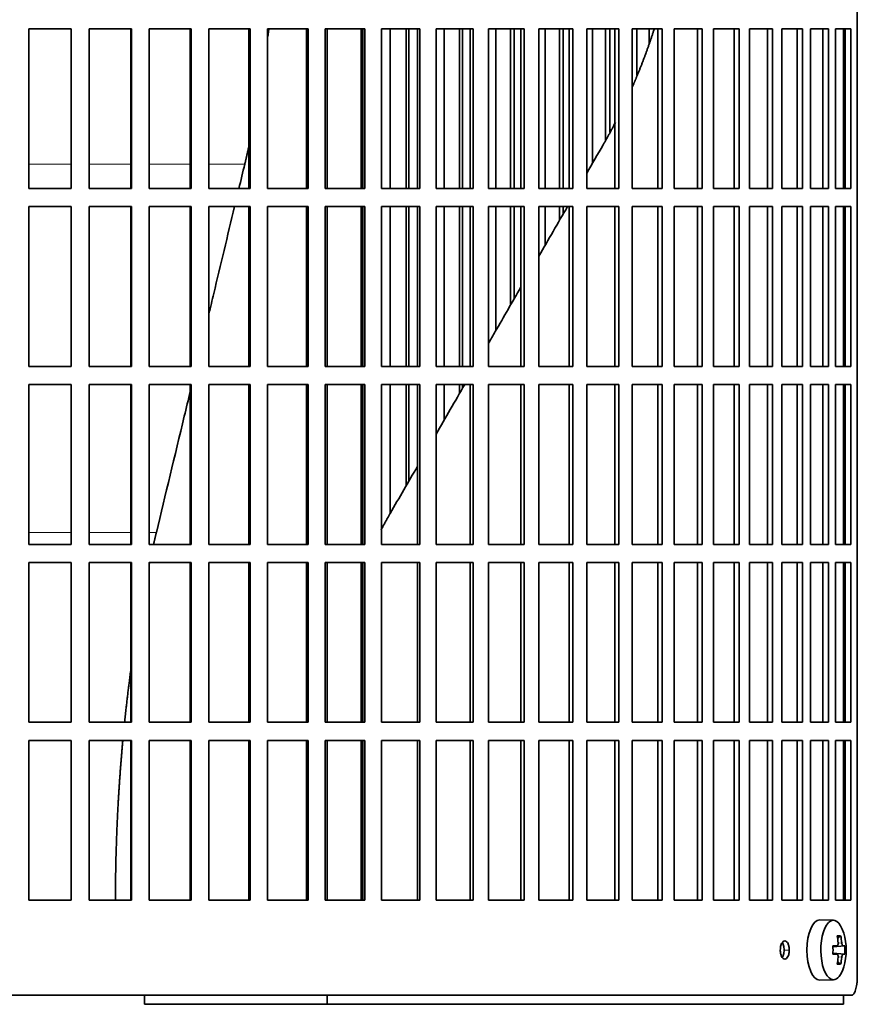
# Model space of a CAD drawing. Header units: millimetres. Extents: x 321 to 1213, y -1919 to 1672.
# Tile 17 of 29: x 977 to 1116, y -292 to -128. Entities that reach past the tile are written whole.
import ezdxf

# ---------------------------------------------------------------- set-up
doc = ezdxf.new("R2010")
doc.units = ezdxf.units.MM
for name, color, linetype in [('M5X8_UNI7687', 7, 'Continuous'), ('VSI344-454_FILTR', 7, 'Continuous'), ('VSI344-454_SUPPO', 7, 'Continuous')]:
    doc.layers.add(name, color=color, linetype=linetype)

# ---------------------------------------------------------------- blocks, each defined once
blk = doc.blocks.new('SE3')
at = {"layer": 'M5X8_UNI7687', "color": 7, "linetype": 'Continuous', "lineweight": 35}
for p, q in [((1111.77, -277.75), (1109.51, -277.68)), ((1112.94, -280.35), (1112.43, -280.74)), ((1111.67, -282.04), (1112.33, -281.97)), ((1113.64, -281.99), (1111.67, -282.13)), ((1113.64, -283.37), (1111.67, -283.23)), ((1112.33, -283.39), (1111.67, -283.33)), ((1112.94, -285.02), (1112.43, -284.63)), ((1109.51, -287.68), (1111.77, -287.61))]:
    blk.add_line(p, q, dxfattribs=at)
at = {"layer": 'M5X8_UNI7687', "color": 4, "linetype": 'Continuous', "lineweight": 9}
for p, q in [((1113.34, -281.97), (1111.67, -282.13)), ((1111.67, -282.04), (1112.32, -281.97)), ((1112.53, -281.53), (1113.13, -281.47)), ((1111.67, -283.24), (1113.34, -283.39)), ((1112.32, -283.39), (1111.67, -283.33)), ((1113.13, -283.89), (1112.53, -283.83))]:
    blk.add_line(p, q, dxfattribs=at)
at = {"layer": 'M5X8_UNI7687', "color": 7, "linetype": 'Continuous', "lineweight": 35}
for centre, radius, start, end in [((1103.86, -282.68), 10, 343.7273, 16.2727), ((1104.24, -282.68), 9.42, 355.7871, 4.2129)]:
    blk.add_arc(centre, radius, start, end, dxfattribs=at)
for centre, major_axis, ratio, start_param, end_param in [((1111.74, -282.68), (0, -4.93), 0.422618, 2.175256, 6.283185), ((1109.48, -282.68), (0, -5), 0.422618, 3.141593, 6.283185), ((1105.86, -285.75), (7.75, 5.06), 0.247104, 0.286808, 0.4365), ((1103.94, -282.68), (0, 10), 0.866025, 4.833518, 4.948078), ((1103.81, -282.68), (0, 10), 0.939693, 4.833518, 4.948078), ((1103.87, -282.84), (9.97, 0.79), 0.036834, 0.556003, 0.670562), ((1107.16, -282.68), (0, -9.26), 0.488139, 1.49595, 1.645642), ((1103.87, -282.84), (9.97, 0.79), 0.036834, 0.199185, 0.313745), ((1103.87, -282.53), (9.97, -0.79), 0.036834, -0.670562, -0.556003), ((1103.94, -282.68), (0, -10), 0.866025, 1.335108, 1.449667), ((1103.81, -282.68), (0, -10), 0.939693, 1.335108, 1.449667), ((1103.87, -282.53), (9.97, -0.79), 0.036834, -0.313745, -0.199185), ((1111.74, -282.68), (0, -4.93), 0.422618, 0, 0.966337), ((1105.86, -279.62), (7.75, -5.06), 0.247104, -0.4365, -0.286808), ((1109.48, -282.68), (0, -5), 0.422618, 0, 0.012961)]:
    blk.add_ellipse(centre, major_axis=major_axis, ratio=ratio, start_param=start_param, end_param=end_param, dxfattribs=at)
for points in [[(1112.32, -281.97), (1112.33, -281.97), (1112.35, -281.97), (1112.37, -281.96), (1112.4, -281.95), (1112.42, -281.93), (1112.44, -281.91), (1112.46, -281.89), (1112.48, -281.86), (1112.49, -281.82), (1112.51, -281.79), (1112.52, -281.75), (1112.53, -281.71), (1112.53, -281.66), (1112.54, -281.62), (1112.54, -281.57), (1112.54, -281.53), (1112.54, -281.49), (1112.53, -281.47)], [(1113.13, -281.47), (1113.14, -281.49), (1113.14, -281.53), (1113.15, -281.57), (1113.16, -281.62), (1113.17, -281.66), (1113.18, -281.71), (1113.19, -281.75), (1113.2, -281.79), (1113.22, -281.82), (1113.23, -281.86), (1113.25, -281.89), (1113.27, -281.91), (1113.28, -281.93), (1113.3, -281.95), (1113.31, -281.96), (1113.33, -281.97), (1113.34, -281.97), (1113.34, -281.97)], [(1112.53, -283.89), (1112.54, -283.87), (1112.54, -283.84), (1112.54, -283.79), (1112.54, -283.75), (1112.53, -283.7), (1112.53, -283.66), (1112.52, -283.62), (1112.51, -283.58), (1112.49, -283.54), (1112.48, -283.51), (1112.46, -283.48), (1112.44, -283.45), (1112.42, -283.43), (1112.4, -283.41), (1112.37, -283.4), (1112.35, -283.39), (1112.33, -283.39), (1112.32, -283.39)], [(1113.34, -283.39), (1113.34, -283.39), (1113.33, -283.39), (1113.31, -283.4), (1113.3, -283.41), (1113.28, -283.43), (1113.27, -283.45), (1113.25, -283.48), (1113.23, -283.51), (1113.22, -283.54), (1113.2, -283.58), (1113.19, -283.62), (1113.18, -283.66), (1113.17, -283.7), (1113.16, -283.75), (1113.15, -283.79), (1113.14, -283.84), (1113.14, -283.87), (1113.13, -283.89)]]:
    blk.add_open_spline(points, degree=3, dxfattribs=at)
at = {"layer": 'VSI344-454_FILTR', "color": 7, "linetype": 'Continuous', "lineweight": 35}
for p, q in [((1115.71, -287.18), (1115.71, -16.18)), ((978.41, -129.93), (985.44, -129.93)), ((978.41, -156.43), (978.41, -129.93)), ((985.43, -156.43), (985.43, -129.93)), ((985.44, -156.43), (985.44, -129.93)), ((988.42, -129.93), (995.43, -129.93)), ((988.42, -156.43), (988.42, -129.93)), ((995.34, -156.43), (995.34, -129.93)), ((995.43, -156.43), (995.43, -129.93)), ((998.39, -129.93), (1005.34, -129.93)), ((998.39, -156.43), (998.39, -129.93)), ((1005.18, -156.43), (1005.18, -129.93)), ((1005.34, -156.43), (1005.34, -129.93)), ((1008.27, -129.93), (1015.12, -129.93)), ((1008.27, -156.43), (1008.27, -129.93)), ((1014.9, -156.43), (1014.9, -129.93)), ((1015.12, -156.43), (1015.12, -129.93)), ((1018, -129.93), (1024.73, -129.93)), ((1018, -156.43), (1018, -129.93)), ((1024.44, -156.43), (1024.44, -129.93)), ((1024.73, -156.43), (1024.73, -129.93)), ((1027.55, -129.93), (1034.12, -129.93)), ((1027.55, -156.43), (1027.55, -129.93)), ((1033.76, -156.43), (1033.76, -129.93)), ((1034.12, -156.43), (1034.12, -129.93)), ((1036.86, -129.93), (1043.24, -129.93)), ((1036.86, -156.43), (1036.86, -129.93)), ((1038.32, -156.43), (1038.32, -129.93)), ((1040.96, -156.43), (1040.96, -129.93)), ((1041.42, -156.43), (1041.42, -129.93)), ((1042.82, -156.43), (1042.82, -129.93)), ((1043.24, -156.43), (1043.24, -129.93)), ((1045.9, -129.93), (1052.05, -129.93)), ((1045.9, -156.43), (1045.9, -129.93)), ((1047.23, -156.43), (1047.23, -129.93)), ((1049.78, -156.43), (1049.78, -129.93)), ((1050.3, -156.43), (1050.3, -129.93)), ((1051.56, -156.43), (1051.56, -129.93)), ((1052.05, -156.43), (1052.05, -129.93)), ((1054.61, -129.93), (1060.51, -129.93)), ((1054.61, -156.43), (1054.61, -129.93)), ((1055.81, -156.43), (1055.81, -129.93)), ((1058.25, -156.43), (1058.25, -129.93)), ((1058.83, -156.43), (1058.83, -129.93)), ((1059.96, -156.43), (1059.96, -129.93)), ((1060.51, -156.43), (1060.51, -129.93)), ((1062.95, -129.93), (1068.57, -129.93)), ((1062.95, -156.43), (1062.95, -129.93)), ((1064.01, -156.43), (1064.01, -129.93)), ((1066.34, -156.43), (1066.34, -129.93)), ((1066.97, -156.43), (1066.97, -129.93)), ((1067.97, -156.43), (1067.97, -129.93)), ((1068.57, -156.43), (1068.57, -129.93)), ((1070.89, -129.93), (1076.19, -129.93)), ((1070.89, -156.43), (1070.89, -129.93)), ((1071.81, -152.28), (1071.81, -129.93)), ((1074.01, -148.39), (1074.01, -129.93)), ((1074.69, -147.07), (1074.69, -129.93)), ((1075.54, -156.43), (1075.54, -129.93)), ((1076.19, -156.43), (1076.19, -129.93)), ((1078.38, -129.93), (1083.35, -129.93)), ((1078.38, -156.43), (1078.38, -129.93)), ((1079.15, -137.67), (1079.15, -129.93)), ((1081.21, -132.37), (1081.21, -129.93)), ((1082.64, -156.43), (1082.64, -129.93)), ((1083.35, -156.43), (1083.35, -129.93)), ((1085.38, -129.93), (1090, -129.93)), ((1085.38, -156.43), (1085.38, -129.93)), ((1089.24, -156.43), (1089.24, -129.93)), ((1090, -156.43), (1090, -129.93)), ((1091.88, -129.93), (1096.11, -129.93)), ((1091.88, -156.43), (1091.88, -129.93)), ((1095.31, -156.43), (1095.31, -129.93)), ((1096.11, -156.43), (1096.11, -129.93)), ((1097.82, -129.93), (1101.65, -129.93)), ((1097.82, -156.43), (1097.82, -129.93)), ((1100.81, -156.43), (1100.81, -129.93)), ((1101.65, -156.43), (1101.65, -129.93)), ((1103.19, -129.93), (1106.6, -129.93)), ((1103.19, -156.43), (1103.19, -129.93)), ((1105.72, -156.43), (1105.72, -129.93)), ((1106.6, -156.43), (1106.6, -129.93)), ((1107.95, -129.93), (1110.93, -129.93)), ((1107.95, -156.43), (1107.95, -129.93)), ((1110.02, -156.43), (1110.02, -129.93)), ((1110.93, -156.43), (1110.93, -129.93)), ((1112.09, -129.93), (1114.61, -129.93)), ((1112.09, -156.43), (1112.09, -129.93)), ((1113.68, -156.43), (1113.68, -129.93)), ((1114.61, -156.43), (1114.61, -129.93)), ((978.41, -156.43), (985.44, -156.43)), ((988.42, -156.43), (995.43, -156.43)), ((998.39, -156.43), (1005.34, -156.43)), ((1008.27, -156.43), (1015.12, -156.43)), ((1018, -156.43), (1024.73, -156.43)), ((1027.55, -156.43), (1034.12, -156.43)), ((1036.86, -156.43), (1043.24, -156.43)), ((1045.9, -156.43), (1052.05, -156.43)), ((1054.61, -156.43), (1060.51, -156.43)), ((1062.95, -156.43), (1068.57, -156.43)), ((1070.89, -156.43), (1076.19, -156.43)), ((1078.38, -156.43), (1083.35, -156.43)), ((1085.38, -156.43), (1090, -156.43)), ((1091.88, -156.43), (1096.11, -156.43)), ((1097.82, -156.43), (1101.65, -156.43)), ((1103.19, -156.43), (1106.6, -156.43)), ((1107.95, -156.43), (1110.93, -156.43)), ((1112.09, -156.43), (1114.61, -156.43)), ((978.41, -159.43), (985.44, -159.43)), ((978.41, -185.93), (978.41, -159.43)), ((985.43, -185.93), (985.43, -159.43)), ((985.44, -185.93), (985.44, -159.43)), ((988.42, -159.43), (995.43, -159.43)), ((988.42, -185.93), (988.42, -159.43)), ((995.34, -185.93), (995.34, -159.43)), ((995.43, -185.93), (995.43, -159.43)), ((998.39, -159.43), (1005.34, -159.43)), ((998.39, -185.93), (998.39, -159.43)), ((1005.18, -185.93), (1005.18, -159.43)), ((1005.34, -185.93), (1005.34, -159.43)), ((1008.27, -159.43), (1015.12, -159.43)), ((1008.27, -185.93), (1008.27, -159.43)), ((1014.9, -185.93), (1014.9, -159.43)), ((1015.12, -185.93), (1015.12, -159.43)), ((1018, -159.43), (1024.73, -159.43)), ((1018, -185.93), (1018, -159.43)), ((1024.44, -185.93), (1024.44, -159.43)), ((1024.73, -185.93), (1024.73, -159.43)), ((1027.55, -159.43), (1034.12, -159.43)), ((1027.55, -185.93), (1027.55, -159.43)), ((1033.76, -185.93), (1033.76, -159.43)), ((1034.12, -185.93), (1034.12, -159.43)), ((1036.86, -159.43), (1043.24, -159.43)), ((1036.86, -185.93), (1036.86, -159.43)), ((1038.32, -185.93), (1038.32, -159.43)), ((1040.96, -185.93), (1040.96, -159.43)), ((1041.42, -185.93), (1041.42, -159.43)), ((1042.82, -185.93), (1042.82, -159.43)), ((1043.24, -185.93), (1043.24, -159.43)), ((1045.9, -159.43), (1052.05, -159.43)), ((1045.9, -185.93), (1045.9, -159.43)), ((1047.23, -185.93), (1047.23, -159.43)), ((1049.78, -185.93), (1049.78, -159.43)), ((1050.3, -185.93), (1050.3, -159.43)), ((1051.56, -185.93), (1051.56, -159.43)), ((1052.05, -185.93), (1052.05, -159.43)), ((1054.61, -159.43), (1060.51, -159.43)), ((1054.61, -185.93), (1054.61, -159.43)), ((1055.81, -179.99), (1055.81, -159.43)), ((1058.25, -175.76), (1058.25, -159.43)), ((1058.83, -174.76), (1058.83, -159.43)), ((1059.96, -185.93), (1059.96, -159.43)), ((1060.51, -185.93), (1060.51, -159.43)), ((1062.95, -159.43), (1068.57, -159.43)), ((1062.95, -185.93), (1062.95, -159.43)), ((1064.01, -165.78), (1064.01, -159.43)), ((1066.34, -161.75), (1066.34, -159.43)), ((1066.97, -160.66), (1066.97, -159.43)), ((1067.97, -185.93), (1067.97, -159.43)), ((1068.57, -185.93), (1068.57, -159.43)), ((1070.89, -159.43), (1076.19, -159.43)), ((1070.89, -185.93), (1070.89, -159.43)), ((1075.54, -185.93), (1075.54, -159.43)), ((1076.19, -185.93), (1076.19, -159.43)), ((1078.38, -159.43), (1083.35, -159.43)), ((1078.38, -185.93), (1078.38, -159.43)), ((1082.64, -185.93), (1082.64, -159.43)), ((1083.35, -185.93), (1083.35, -159.43)), ((1085.38, -159.43), (1090, -159.43)), ((1085.38, -185.93), (1085.38, -159.43)), ((1089.24, -185.93), (1089.24, -159.43)), ((1090, -185.93), (1090, -159.43)), ((1091.88, -159.43), (1096.11, -159.43)), ((1091.88, -185.93), (1091.88, -159.43)), ((1095.31, -185.93), (1095.31, -159.43)), ((1096.11, -185.93), (1096.11, -159.43)), ((1097.82, -159.43), (1101.65, -159.43)), ((1097.82, -185.93), (1097.82, -159.43)), ((1100.81, -185.93), (1100.81, -159.43)), ((1101.65, -185.93), (1101.65, -159.43)), ((1103.19, -159.43), (1106.6, -159.43)), ((1103.19, -185.93), (1103.19, -159.43)), ((1105.72, -185.93), (1105.72, -159.43)), ((1106.6, -185.93), (1106.6, -159.43)), ((1107.95, -159.43), (1110.93, -159.43)), ((1107.95, -185.93), (1107.95, -159.43)), ((1110.02, -185.93), (1110.02, -159.43)), ((1110.93, -185.93), (1110.93, -159.43)), ((1112.09, -159.43), (1114.61, -159.43)), ((1112.09, -185.93), (1112.09, -159.43)), ((1113.68, -185.93), (1113.68, -159.43)), ((1114.61, -185.93), (1114.61, -159.43)), ((978.41, -185.93), (985.44, -185.93)), ((988.42, -185.93), (995.43, -185.93)), ((998.39, -185.93), (1005.34, -185.93)), ((1008.27, -185.93), (1015.12, -185.93)), ((1018, -185.93), (1024.73, -185.93)), ((1027.55, -185.93), (1034.12, -185.93)), ((1036.86, -185.93), (1043.24, -185.93)), ((1045.9, -185.93), (1052.05, -185.93)), ((1054.61, -185.93), (1060.51, -185.93)), ((1062.95, -185.93), (1068.57, -185.93)), ((1070.89, -185.93), (1076.19, -185.93)), ((1078.38, -185.93), (1083.35, -185.93)), ((1085.38, -185.93), (1090, -185.93)), ((1091.88, -185.93), (1096.11, -185.93)), ((1097.82, -185.93), (1101.65, -185.93)), ((1103.19, -185.93), (1106.6, -185.93)), ((1107.95, -185.93), (1110.93, -185.93)), ((1112.09, -185.93), (1114.61, -185.93)), ((978.41, -188.93), (985.44, -188.93)), ((978.41, -215.43), (978.41, -188.93)), ((985.43, -215.43), (985.43, -188.93)), ((985.44, -215.43), (985.44, -188.93)), ((988.42, -188.93), (995.43, -188.93)), ((988.42, -215.43), (988.42, -188.93)), ((995.34, -215.43), (995.34, -188.93)), ((995.43, -215.43), (995.43, -188.93)), ((998.39, -188.93), (1005.34, -188.93)), ((998.39, -215.43), (998.39, -188.93)), ((1005.18, -215.43), (1005.18, -188.93)), ((1005.34, -215.43), (1005.34, -188.93)), ((1008.27, -188.93), (1015.12, -188.93)), ((1008.27, -215.43), (1008.27, -188.93)), ((1014.9, -215.43), (1014.9, -188.93)), ((1015.12, -215.43), (1015.12, -188.93)), ((1018, -188.93), (1024.73, -188.93)), ((1018, -215.43), (1018, -188.93)), ((1024.44, -215.43), (1024.44, -188.93)), ((1024.73, -215.43), (1024.73, -188.93)), ((1027.55, -188.93), (1034.12, -188.93)), ((1027.55, -215.43), (1027.55, -188.93)), ((1033.76, -215.43), (1033.76, -188.93)), ((1034.12, -215.43), (1034.12, -188.93)), ((1036.86, -188.93), (1043.24, -188.93)), ((1036.86, -215.43), (1036.86, -188.93)), ((1038.32, -210.28), (1038.32, -188.93)), ((1040.96, -205.7), (1040.96, -188.93)), ((1041.42, -204.92), (1041.42, -188.93)), ((1042.82, -215.43), (1042.82, -188.93)), ((1043.24, -215.43), (1043.24, -188.93)), ((1045.9, -188.93), (1052.05, -188.93)), ((1045.9, -215.43), (1045.9, -188.93)), ((1047.23, -194.85), (1047.23, -188.93)), ((1049.78, -190.43), (1049.78, -188.93)), ((1050.3, -189.54), (1050.3, -188.93)), ((1051.56, -215.43), (1051.56, -188.93)), ((1052.05, -215.43), (1052.05, -188.93)), ((1054.61, -188.93), (1060.51, -188.93)), ((1054.61, -215.43), (1054.61, -188.93)), ((1059.96, -215.43), (1059.96, -188.93)), ((1060.51, -215.43), (1060.51, -188.93)), ((1062.95, -188.93), (1068.57, -188.93)), ((1062.95, -215.43), (1062.95, -188.93)), ((1067.97, -215.43), (1067.97, -188.93)), ((1068.57, -215.43), (1068.57, -188.93)), ((1070.89, -188.93), (1076.19, -188.93)), ((1070.89, -215.43), (1070.89, -188.93)), ((1075.54, -215.43), (1075.54, -188.93)), ((1076.19, -215.43), (1076.19, -188.93)), ((1078.38, -188.93), (1083.35, -188.93)), ((1078.38, -215.43), (1078.38, -188.93)), ((1082.64, -215.43), (1082.64, -188.93)), ((1083.35, -215.43), (1083.35, -188.93)), ((1085.38, -188.93), (1090, -188.93)), ((1085.38, -215.43), (1085.38, -188.93)), ((1089.24, -215.43), (1089.24, -188.93)), ((1090, -215.43), (1090, -188.93)), ((1091.88, -188.93), (1096.11, -188.93)), ((1091.88, -215.43), (1091.88, -188.93)), ((1095.31, -215.43), (1095.31, -188.93)), ((1096.11, -215.43), (1096.11, -188.93)), ((1097.82, -188.93), (1101.65, -188.93)), ((1097.82, -215.43), (1097.82, -188.93)), ((1100.81, -215.43), (1100.81, -188.93)), ((1101.65, -215.43), (1101.65, -188.93)), ((1103.19, -188.93), (1106.6, -188.93)), ((1103.19, -215.43), (1103.19, -188.93)), ((1105.72, -215.43), (1105.72, -188.93)), ((1106.6, -215.43), (1106.6, -188.93)), ((1107.95, -188.93), (1110.93, -188.93)), ((1107.95, -215.43), (1107.95, -188.93)), ((1110.02, -215.43), (1110.02, -188.93)), ((1110.93, -215.43), (1110.93, -188.93)), ((1112.09, -188.93), (1114.61, -188.93)), ((1112.09, -215.43), (1112.09, -188.93)), ((1113.68, -215.43), (1113.68, -188.93)), ((1114.61, -215.43), (1114.61, -188.93)), ((978.41, -215.43), (985.44, -215.43)), ((988.42, -215.43), (995.43, -215.43)), ((998.39, -215.43), (1005.34, -215.43)), ((1008.27, -215.43), (1015.12, -215.43)), ((1018, -215.43), (1024.73, -215.43)), ((1027.55, -215.43), (1034.12, -215.43)), ((1036.86, -215.43), (1043.24, -215.43)), ((1045.9, -215.43), (1052.05, -215.43)), ((1054.61, -215.43), (1060.51, -215.43)), ((1062.95, -215.43), (1068.57, -215.43)), ((1070.89, -215.43), (1076.19, -215.43)), ((1078.38, -215.43), (1083.35, -215.43)), ((1085.38, -215.43), (1090, -215.43)), ((1091.88, -215.43), (1096.11, -215.43)), ((1097.82, -215.43), (1101.65, -215.43)), ((1103.19, -215.43), (1106.6, -215.43)), ((1107.95, -215.43), (1110.93, -215.43)), ((1112.09, -215.43), (1114.61, -215.43)), ((978.41, -218.43), (985.44, -218.43)), ((978.41, -244.93), (978.41, -218.43)), ((985.43, -244.93), (985.43, -218.43)), ((985.44, -244.93), (985.44, -218.43)), ((988.42, -218.43), (995.43, -218.43)), ((988.42, -244.93), (988.42, -218.43)), ((995.34, -244.93), (995.34, -218.43)), ((995.43, -244.93), (995.43, -218.43)), ((998.39, -218.43), (1005.34, -218.43)), ((998.39, -244.93), (998.39, -218.43)), ((1005.18, -244.93), (1005.18, -218.43)), ((1005.34, -244.93), (1005.34, -218.43)), ((1008.27, -218.43), (1015.12, -218.43)), ((1008.27, -244.93), (1008.27, -218.43)), ((1014.9, -244.93), (1014.9, -218.43)), ((1015.12, -244.93), (1015.12, -218.43)), ((1018, -218.43), (1024.73, -218.43)), ((1018, -244.93), (1018, -218.43)), ((1024.44, -244.93), (1024.44, -218.43)), ((1024.73, -244.93), (1024.73, -218.43)), ((1027.55, -218.43), (1034.12, -218.43)), ((1027.55, -244.93), (1027.55, -218.43)), ((1033.76, -244.93), (1033.76, -218.43)), ((1034.12, -244.93), (1034.12, -218.43)), ((1036.86, -218.43), (1043.24, -218.43)), ((1036.86, -244.93), (1036.86, -218.43)), ((1042.82, -244.93), (1042.82, -218.43)), ((1043.24, -244.93), (1043.24, -218.43)), ((1045.9, -218.43), (1052.05, -218.43)), ((1045.9, -244.93), (1045.9, -218.43)), ((1051.56, -244.93), (1051.56, -218.43)), ((1052.05, -244.93), (1052.05, -218.43)), ((1054.61, -218.43), (1060.51, -218.43)), ((1054.61, -244.93), (1054.61, -218.43)), ((1059.96, -244.93), (1059.96, -218.43)), ((1060.51, -244.93), (1060.51, -218.43)), ((1062.95, -218.43), (1068.57, -218.43)), ((1062.95, -244.93), (1062.95, -218.43)), ((1067.97, -244.93), (1067.97, -218.43)), ((1068.57, -244.93), (1068.57, -218.43)), ((1070.89, -218.43), (1076.19, -218.43)), ((1070.89, -244.93), (1070.89, -218.43)), ((1075.54, -244.93), (1075.54, -218.43)), ((1076.19, -244.93), (1076.19, -218.43)), ((1078.38, -218.43), (1083.35, -218.43)), ((1078.38, -244.93), (1078.38, -218.43)), ((1082.64, -244.93), (1082.64, -218.43)), ((1083.35, -244.93), (1083.35, -218.43)), ((1085.38, -218.43), (1090, -218.43)), ((1085.38, -244.93), (1085.38, -218.43)), ((1089.24, -244.93), (1089.24, -218.43)), ((1090, -244.93), (1090, -218.43)), ((1091.88, -218.43), (1096.11, -218.43)), ((1091.88, -244.93), (1091.88, -218.43)), ((1095.31, -244.93), (1095.31, -218.43)), ((1096.11, -244.93), (1096.11, -218.43)), ((1097.82, -218.43), (1101.65, -218.43)), ((1097.82, -244.93), (1097.82, -218.43)), ((1100.81, -244.93), (1100.81, -218.43)), ((1101.65, -244.93), (1101.65, -218.43)), ((1103.19, -218.43), (1106.6, -218.43)), ((1103.19, -244.93), (1103.19, -218.43)), ((1105.72, -244.93), (1105.72, -218.43)), ((1106.6, -244.93), (1106.6, -218.43)), ((1107.95, -218.43), (1110.93, -218.43)), ((1107.95, -244.93), (1107.95, -218.43)), ((1110.02, -244.93), (1110.02, -218.43)), ((1110.93, -244.93), (1110.93, -218.43)), ((1112.09, -218.43), (1114.61, -218.43)), ((1112.09, -244.93), (1112.09, -218.43)), ((1113.68, -244.93), (1113.68, -218.43)), ((1114.61, -244.93), (1114.61, -218.43)), ((978.41, -244.93), (985.44, -244.93)), ((988.42, -244.93), (995.43, -244.93)), ((998.39, -244.93), (1005.34, -244.93)), ((1008.27, -244.93), (1015.12, -244.93)), ((1018, -244.93), (1024.73, -244.93)), ((1027.55, -244.93), (1034.12, -244.93)), ((1036.86, -244.93), (1043.24, -244.93)), ((1045.9, -244.93), (1052.05, -244.93)), ((1054.61, -244.93), (1060.51, -244.93)), ((1062.95, -244.93), (1068.57, -244.93)), ((1070.89, -244.93), (1076.19, -244.93)), ((1078.38, -244.93), (1083.35, -244.93)), ((1085.38, -244.93), (1090, -244.93)), ((1091.88, -244.93), (1096.11, -244.93)), ((1097.82, -244.93), (1101.65, -244.93)), ((1103.19, -244.93), (1106.6, -244.93)), ((1107.95, -244.93), (1110.93, -244.93)), ((1112.09, -244.93), (1114.61, -244.93)), ((978.41, -247.93), (985.44, -247.93)), ((978.41, -274.43), (978.41, -247.93)), ((985.43, -274.43), (985.43, -247.93)), ((985.44, -274.43), (985.44, -247.93)), ((988.42, -247.93), (995.43, -247.93)), ((988.42, -274.43), (988.42, -247.93)), ((995.34, -274.43), (995.34, -247.93)), ((995.43, -274.43), (995.43, -247.93)), ((998.39, -247.93), (1005.34, -247.93)), ((998.39, -274.43), (998.39, -247.93)), ((1005.18, -274.43), (1005.18, -247.93)), ((1005.34, -274.43), (1005.34, -247.93)), ((1008.27, -247.93), (1015.12, -247.93)), ((1008.27, -274.43), (1008.27, -247.93)), ((1014.9, -274.43), (1014.9, -247.93)), ((1015.12, -274.43), (1015.12, -247.93)), ((1018, -247.93), (1024.73, -247.93)), ((1018, -274.43), (1018, -247.93)), ((1024.44, -274.43), (1024.44, -247.93)), ((1024.73, -274.43), (1024.73, -247.93)), ((1027.55, -247.93), (1034.12, -247.93)), ((1027.55, -274.43), (1027.55, -247.93)), ((1033.76, -274.43), (1033.76, -247.93)), ((1034.12, -274.43), (1034.12, -247.93)), ((1036.86, -247.93), (1043.24, -247.93)), ((1036.86, -274.43), (1036.86, -247.93)), ((1042.82, -274.43), (1042.82, -247.93)), ((1043.24, -274.43), (1043.24, -247.93)), ((1045.9, -247.93), (1052.05, -247.93)), ((1045.9, -274.43), (1045.9, -247.93)), ((1051.56, -274.43), (1051.56, -247.93)), ((1052.05, -274.43), (1052.05, -247.93)), ((1054.61, -247.93), (1060.51, -247.93)), ((1054.61, -274.43), (1054.61, -247.93)), ((1059.96, -274.43), (1059.96, -247.93)), ((1060.51, -274.43), (1060.51, -247.93)), ((1062.95, -247.93), (1068.57, -247.93)), ((1062.95, -274.43), (1062.95, -247.93)), ((1067.97, -274.43), (1067.97, -247.93)), ((1068.57, -274.43), (1068.57, -247.93)), ((1070.89, -247.93), (1076.19, -247.93)), ((1070.89, -274.43), (1070.89, -247.93)), ((1075.54, -274.43), (1075.54, -247.93)), ((1076.19, -274.43), (1076.19, -247.93)), ((1078.38, -247.93), (1083.35, -247.93)), ((1078.38, -274.43), (1078.38, -247.93)), ((1082.64, -274.43), (1082.64, -247.93)), ((1083.35, -274.43), (1083.35, -247.93)), ((1085.38, -247.93), (1090, -247.93)), ((1085.38, -274.43), (1085.38, -247.93)), ((1089.24, -274.43), (1089.24, -247.93)), ((1090, -274.43), (1090, -247.93)), ((1091.88, -247.93), (1096.11, -247.93)), ((1091.88, -274.43), (1091.88, -247.93)), ((1095.31, -274.43), (1095.31, -247.93)), ((1096.11, -274.43), (1096.11, -247.93)), ((1097.82, -247.93), (1101.65, -247.93)), ((1097.82, -274.43), (1097.82, -247.93)), ((1100.81, -274.43), (1100.81, -247.93)), ((1101.65, -274.43), (1101.65, -247.93)), ((1103.19, -247.93), (1106.6, -247.93)), ((1103.19, -274.43), (1103.19, -247.93)), ((1105.72, -274.43), (1105.72, -247.93)), ((1106.6, -274.43), (1106.6, -247.93)), ((1107.95, -247.93), (1110.93, -247.93)), ((1107.95, -274.43), (1107.95, -247.93)), ((1110.02, -274.43), (1110.02, -247.93)), ((1110.93, -274.43), (1110.93, -247.93)), ((1112.09, -247.93), (1114.61, -247.93)), ((1112.09, -274.43), (1112.09, -247.93)), ((1113.68, -274.43), (1113.68, -247.93)), ((1114.61, -274.43), (1114.61, -247.93)), ((978.41, -274.43), (985.44, -274.43)), ((988.42, -274.43), (995.43, -274.43)), ((998.39, -274.43), (1005.34, -274.43)), ((1008.27, -274.43), (1015.12, -274.43)), ((1018, -274.43), (1024.73, -274.43)), ((1027.55, -274.43), (1034.12, -274.43)), ((1036.86, -274.43), (1043.24, -274.43)), ((1045.9, -274.43), (1052.05, -274.43)), ((1054.61, -274.43), (1060.51, -274.43)), ((1062.95, -274.43), (1068.57, -274.43)), ((1070.89, -274.43), (1076.19, -274.43)), ((1078.38, -274.43), (1083.35, -274.43)), ((1085.38, -274.43), (1090, -274.43)), ((1091.88, -274.43), (1096.11, -274.43)), ((1097.82, -274.43), (1101.65, -274.43)), ((1103.19, -274.43), (1106.6, -274.43)), ((1107.95, -274.43), (1110.93, -274.43)), ((1112.09, -274.43), (1114.61, -274.43)), ((835.92, -290.18), (1114.74, -290.18))]:
    blk.add_line(p, q, dxfattribs=at)
at = {"layer": 'VSI344-454_FILTR', "color": 4, "linetype": 'Continuous', "lineweight": 9}
blk.add_line((1104.44, -282.68), (1103.58, -282.68), dxfattribs=at)
at = {"layer": 'VSI344-454_FILTR', "color": 7, "linetype": 'Continuous', "lineweight": 35}
for points, knots in [([(1102.94, -282.68), (1102.95, -282.55), (1102.96, -282.28), (1103.04, -281.92), (1103.18, -281.55), (1103.41, -281.26), (1103.7, -281.14), (1104, -281.26), (1104.24, -281.6), (1104.41, -282.09), (1104.43, -282.49), (1104.44, -282.68)], [0, 0, 0, 0, 0.084454, 0.168831, 0.25477, 0.378375, 0.501304, 0.626685, 0.750981, 0.875806, 1, 1, 1, 1]), ([(1103.58, -282.68), (1103.57, -282.55), (1103.56, -282.29), (1103.49, -281.93), (1103.38, -281.65), (1103.3, -281.52), (1103.27, -281.47)], [0, 0, 0, 0, 0.0839215, 0.1651632, 0.2496847, 0.3008002, 0.3008002, 0.3008002, 0.3008002]), ([(1104.44, -282.68), (1104.44, -282.81), (1104.43, -283.08), (1104.35, -283.45), (1104.21, -283.82), (1103.99, -284.11), (1103.69, -284.22), (1103.4, -284.1), (1103.15, -283.77), (1102.97, -283.27), (1102.95, -282.88), (1102.94, -282.68)], [0, 0, 0, 0, 0.084454, 0.168831, 0.25477, 0.378375, 0.501304, 0.626685, 0.750981, 0.875806, 1, 1, 1, 1]), ([(1103.27, -283.9), (1103.3, -283.85), (1103.38, -283.72), (1103.48, -283.45), (1103.56, -283.08), (1103.57, -282.81), (1103.58, -282.68)], [0.6999614, 0.6999614, 0.6999614, 0.6999614, 0.7454545, 0.8313176, 0.915596, 1, 1, 1, 1]), ([(1114.74, -290.18), (1114.76, -290.18), (1114.79, -290.18), (1114.85, -290.17), (1114.9, -290.14), (1114.96, -290.11), (1115.01, -290.07), (1115.06, -290.02), (1115.16, -289.9), (1115.29, -289.69), (1115.43, -289.32), (1115.55, -288.86), (1115.62, -288.43), (1115.67, -288.05), (1115.69, -287.77), (1115.7, -287.48), (1115.7, -287.28), (1115.71, -287.18)], [0, 0, 0, 0, 0.036074, 0.071835, 0.107394, 0.142867, 0.178369, 0.214015, 0.24992, 0.375515, 0.499618, 0.623903, 0.749864, 0.812552, 0.874725, 0.937001, 1, 1, 1, 1])]:
    blk.add_open_spline(points, degree=3, knots=knots, dxfattribs=at)
at = {"layer": 'VSI344-454_SUPPO', "color": 7, "linetype": 'Continuous', "lineweight": 35}
for p, q in [((1027.89, -156.43), (1027.89, -129.93)), ((1033.49, -156.43), (1033.49, -129.93)), ((1113.43, -156.43), (1113.43, -129.93)), ((1027.89, -185.93), (1027.89, -159.43)), ((1033.49, -185.93), (1033.49, -159.43)), ((1113.43, -185.93), (1113.43, -159.43)), ((1027.89, -215.43), (1027.89, -188.93)), ((1033.49, -215.43), (1033.49, -188.93)), ((1113.43, -215.43), (1113.43, -188.93)), ((1027.89, -244.93), (1027.89, -218.43)), ((1033.49, -244.93), (1033.49, -218.43)), ((1113.43, -244.93), (1113.43, -218.43)), ((1027.89, -274.43), (1027.89, -247.93)), ((1033.49, -274.43), (1033.49, -247.93)), ((1113.43, -274.43), (1113.43, -247.93)), ((997.59, -290.18), (997.59, -291.68)), ((1027.89, -291.68), (1027.89, -290.18)), ((1113.43, -291.68), (1113.43, -290.18)), ((1027.89, -291.68), (997.59, -291.68)), ((1027.89, -291.68), (1113.43, -291.68))]:
    blk.add_line(p, q, dxfattribs=at)
at = {"layer": 'VSI344-454_SUPPO', "color": 4, "linetype": 'Continuous', "lineweight": 9}
for p, q in [((978.41, -152.38), (985.43, -152.38)), ((988.42, -152.38), (995.34, -152.38)), ((998.39, -152.38), (1005.18, -152.38)), ((1008.27, -152.38), (1014.22, -152.38)), ((985.43, -213.47), (978.41, -213.47)), ((995.34, -213.47), (988.42, -213.47)), ((999.56, -213.47), (998.39, -213.47))]:
    blk.add_line(p, q, dxfattribs=at)
at = {"layer": 'VSI344-454_SUPPO', "color": 7, "linetype": 'Continuous', "lineweight": 35}
for points, degree in [([(1018.2, -129.96), (1018.12, -130.61), (1018.04, -131.25)], 2), ([(1075.62, -145.49), (1074.64, -147.37), (1073.59, -149.2)], 2), ([(1014.93, -149.26), (1014.58, -150.83), (1014.22, -152.38)], 2), ([(1070.89, -153.88), (1071.78, -152.32), (1072.69, -150.76), (1073.59, -149.2)], 3), ([(1013.24, -156.43), (1013.57, -155.09), (1013.89, -153.73), (1014.22, -152.38)], 3), ([(1062.95, -167.62), (1064.52, -164.9), (1066.1, -162.17), (1067.68, -159.43)], 3), ([(1045.9, -197.16), (1047.47, -194.43), (1049.06, -191.69), (1050.65, -188.93)], 3), ([(1038.31, -210.29), (1039.81, -207.7), (1041.31, -205.11), (1042.82, -202.5)], 3), ([(1038.31, -210.29), (1037.53, -211.66), (1036.78, -213.04)], 2), ([(999.56, -213.47), (999.33, -214.43), (999.11, -215.39)], 2), ([(998.45, -218.37), (998.4, -218.6), (998.35, -218.84)], 2), ([(1033.72, -219.04), (1033.59, -219.3), (1033.47, -219.56)], 2)]:
    blk.add_open_spline(points, degree=degree, dxfattribs=at)
for points, degree, knots in [([(1082.06, -129.96), (1080.82, -133.85), (1079.27, -137.62), (1078.87, -138.61), (1078.44, -139.59)], 2, [0.5933263, 0.5933263, 0.5933263, 0.75, 0.75, 0.7912431, 0.7912431, 0.7912431]), ([(1008.27, -177.2), (1008.54, -176.08), (1009.93, -170.26), (1011.35, -164.32), (1012.52, -159.43)], 3, [0.6128166, 0.6128166, 0.6128166, 0.6128166, 0.6666667, 0.8922249, 0.8922249, 0.8922249, 0.8922249]), ([(1054.61, -182.08), (1054.98, -181.43), (1056.76, -178.35), (1058.54, -175.25), (1059.96, -172.8)], 3, [0.4683212, 0.4683212, 0.4683212, 0.4683212, 0.5, 0.6197977, 0.6197977, 0.6197977, 0.6197977]), ([(999.56, -213.47), (1001.06, -207.23), (1002.93, -199.47), (1004.85, -191.44), (1005.18, -190.06)], 3, [0, 0, 0, 0, 0.3333333, 0.402566, 0.402566, 0.402566, 0.402566]), ([(995.3, -236.51), (994.87, -239.74), (994.5, -243.02), (994.4, -243.97), (994.3, -244.91)], 2, [0.394559, 0.394559, 0.394559, 0.5, 0.5, 0.5302657, 0.5302657, 0.5302657]), ([(994.01, -247.9), (993.51, -253.32), (993.21, -258.85), (992.79, -266.59), (992.78, -274.43)], 2, [0.5779363, 0.5779363, 0.5779363, 0.75, 0.75, 0.9920871, 0.9920871, 0.9920871])]:
    blk.add_open_spline(points, degree=degree, knots=knots, dxfattribs=at)

msp = doc.modelspace()

# ---------------------------------------------------------------- block references
msp.add_blockref('SE3', (0, 0))

doc.saveas('drawing.dxf')
